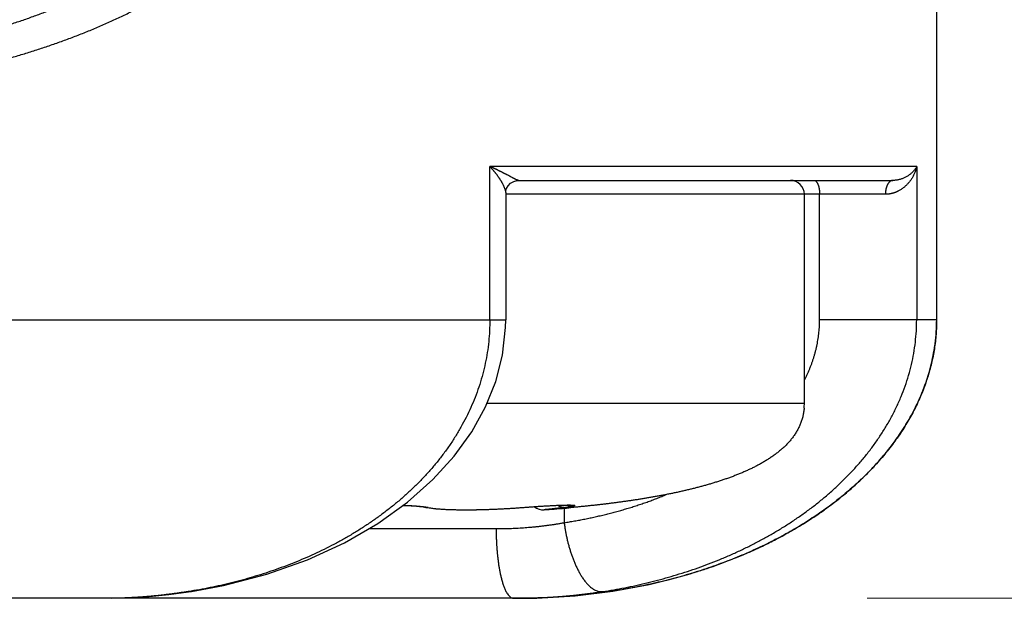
# Model space of a CAD drawing. Header units: millimetres. Extents: x 0 to 1076, y 0 to 742.
# Tile 116 of 127: x 738.67 to 745.74, y 366.6 to 370.75. Entities that reach past the tile are written whole.
import ezdxf

# ---------------------------------------------------------------- set-up
doc = ezdxf.new("R2010")
doc.units = ezdxf.units.MM
doc.header["$LTSCALE"] = 0.454724
doc.layers.add('NoLayerName_001', color=7, linetype='Continuous')
doc.layers.add('NoLayerName_007', color=7, linetype='Continuous')
doc.styles.get("Standard").update_dxf_attribs({"font": 'txt', "bigfont": 'extfont2'})
doc.dimstyles.get("Standard").update_dxf_attribs({"dimtxt": 2.5, "dimasz": 2.5, "dimexe": 1, "dimexo": 1, "dimtad": 1, "dimdec": 3, "dimzin": 0, "dimdsep": 46, "dimtxsty": 'Standard', "dimcen": 2.5, "dimadec": 3, "dimazin": 0, "dimtfac": 0.75, "dimtdec": 3, "dimtmove": 0, "dimatfit": 3, "dimfxl": 1, "dimarcsym": 0})

# ---------------------------------------------------------------- blocks, each defined once
blk = doc.blocks.new('_OPEN30')
at = {"color": 0, "linetype": 'ByBlock', "lineweight": -2}
for p, q in [((-1, 0.267949), (0, 0)), ((0, 0), (-1, -0.267949)), ((0, 0), (-1, 0))]:
    blk.add_line(p, q, dxfattribs=at)
blk = doc.blocks.new('*D118')
at = {"layer": 'Defpoints', "color": 0}
for p in [(803.75, 487.5), (742.25, 366.6), (819.021, 366.6)]:
    blk.add_point(p, dxfattribs=at)
at = {"layer": 'NoLayerName_001', "color": 0, "linetype": 'Continuous', "lineweight": 13}
for p, q in [((806.25, 487.5), (821.521, 487.5)), ((819.021, 483.75), (819.021, 370.35)), ((744.75, 366.6), (821.521, 366.6))]:
    blk.add_line(p, q, dxfattribs=at)
at = {"layer": 'NoLayerName_001', "color": 0, "lineweight": 13, "xscale": 3.75, "yscale": 3.75, "zscale": 3.75}
for p, rotation in [((819.021, 487.5), 90), ((819.021, 366.6), 270)]:
    blk.add_blockref('_OPEN30', p, dxfattribs=dict(at, rotation=rotation))
at = {"layer": 'NoLayerName_001', "color": 0, "lineweight": 13, "insert": (811.3366, 426.4682), "char_height": 8.75, "attachment_point": 5, "rotation": 90}
blk.add_mtext('\\W0.8000;１２１', dxfattribs=at)

msp = doc.modelspace()

# ---------------------------------------------------------------- linework, layer by layer
at = {"layer": 'NoLayerName_001', "color": 60, "linetype": 'Continuous', "lineweight": 25}
for p, q in [((745.25, 389.85), (745.25, 368.6)), ((745.106979, 369.7), (742.041949, 369.7)), ((742.041949, 368.6), (742.041949, 369.7)), ((745.106979, 369.7), (745.106979, 368.6)), ((742.248186, 369.6), (744.935979, 369.6)), ((742.156523, 369.511967), (742.156523, 368.599999)), ((744.881997, 369.5), (742.156523, 369.5)), ((744.3, 368), (744.3, 369.5)), ((744.409651, 368.6), (744.409651, 369.5)), ((720.343477, 368.6), (742.156523, 368.599999)), ((745.25, 368.6), (744.409651, 368.6)), ((742.021259, 368), (744.3, 368)), ((742.527936, 367.267473), (742.548773, 367.268243)), ((741.575152, 367.254132), (741.606292, 367.248326)), ((742.275325, 367.251901), (742.276447, 367.25179)), ((742.276447, 367.25179), (742.313315, 367.254587)), ((742.313315, 367.254587), (742.362444, 367.258088)), ((742.362444, 367.258088), (742.409293, 367.261168)), ((742.409293, 367.261168), (742.452945, 367.263778)), ((742.452945, 367.263778), (742.479905, 367.265238)), ((742.479905, 367.265238), (742.504947, 367.266471)), ((742.504947, 367.266471), (742.527936, 367.267473)), ((742.575346, 367.247004), (742.575346, 367.142796)), ((742.608046, 367.249604), (742.622482, 367.250892)), ((741.172809, 367.1), (742.086911, 367.1)), ((739.898705, 366.648682), (739.876824, 366.64827)), ((739.878482, 366.645598), (739.898748, 366.648689)), ((742.25, 366.6), (720.25, 366.6))]:
    msp.add_line(p, q, dxfattribs=at)
for points in [[(742.156523, 369.511828), (742.15742, 369.523377), (742.162408, 369.541744), (742.173238, 369.561516), (742.190347, 369.579519), (742.213381, 369.593104), (742.238612, 369.599491), (742.248234, 369.6)], [(739.898706, 366.648676), (740.13027, 366.691553), (740.44172, 366.772821), (740.732075, 366.876172), (740.998507, 366.998918), (741.238455, 367.138069), (741.450615, 367.290629), (741.632423, 367.452079), (741.78592, 367.621014), (741.911324, 367.794843), (742.01064, 367.973581), (742.084444, 368.157195), (742.13302, 368.346052), (742.155259, 368.543034), (742.156445, 368.599999)], [(742.548773, 367.268243), (742.567344, 367.268792), (742.575745, 367.268984), (742.583545, 367.269121), (742.59073, 367.269207), (742.597305, 367.269243), (742.603211, 367.269234), (742.608419, 367.269183)], [(742.608419, 367.269183), (742.612868, 367.269095), (742.616525, 367.26898), (742.619317, 367.268853), (742.620741, 367.268768)], [(741.41797, 367.267155), (741.424548, 367.266932), (741.451139, 367.265766), (741.476008, 367.264405), (741.498821, 367.262881), (741.519229, 367.261238), (741.537004, 367.259525), (741.551825, 367.257814), (741.563601, 367.256178), (741.571876, 367.254781), (741.575637, 367.25402)], [(741.606292, 367.248326), (741.65323, 367.242761), (741.704287, 367.239094), (741.759522, 367.236778), (741.818588, 367.235581), (741.880683, 367.235379), (741.945383, 367.236096), (742.012263, 367.237695), (742.081039, 367.240176), (742.151464, 367.243568), (742.223589, 367.247954), (742.276448, 367.25179)], [(739.321821, 366.600099), (739.458036, 366.60377), (739.596351, 366.612653), (739.73657, 366.62663), (739.878482, 366.645598)]]:
    msp.add_lwpolyline(points, dxfattribs=at)
for centre, radius, start, end in [((744.2, 369.5), 0.1, 0, 90), ((743.885295, 367.99952), 0.414705, 355.076307, 0.0663301), ((743.878034, 367.999828), 0.421966, 355.1192676, 0.0233695), ((741.59556, 367.340985), 0.089205, 257.0971603, 261.0398175), ((741.59549, 367.340428), 0.088644, 261.0280937, 272.9389826), ((741.554547, 367.05083), 0.206152, 77.2526164, 78.7224359), ((742.425, 367.33534), 0.1, 230.9267706, 274.0771391), ((741.707972, 377.436764), 10.226845, 274.0603792, 275.0491869), ((741.680832, 377.785038), 10.576167, 274.0734396, 274.8540669), ((742.40415, 368.706707), 1.464841, 276.7120458, 277.6791082), ((741.745841, 376.997875), 9.786326, 274.8647947, 275.0544813), ((739.278863, 370.412652), 3.811584, 279.0258441, 279.3494959), ((742.211864, 370.94202), 4.342018, 269.9993935, 271.4157439)]:
    msp.add_arc(centre, radius, start, end, dxfattribs=at)
for points, knots in [([(738.365466, 370.65063), (738.39354, 370.658691), (738.449779, 370.674534), (738.533658, 370.699988), (738.617214, 370.72655), (738.700345, 370.754465), (738.783013, 370.783756), (738.865164, 370.814505), (738.946748, 370.846781), (739.027712, 370.880652), (739.108007, 370.91619), (739.187577, 370.953463), (739.266353, 370.992531), (739.344248, 371.033433), (739.421156, 371.076201), (739.496967, 371.120862), (739.571571, 371.167443), (739.644853, 371.215978), (739.716722, 371.266471), (739.786993, 371.319041), (739.855839, 371.373382), (739.900017, 371.411646), (739.922311, 371.430516)], [0, 0, 0, 0, 0.087624, 0.17527936, 0.26295531, 0.35064473, 0.43834436, 0.52605507, 0.61378213, 0.70153541, 0.78932971, 0.87718492, 0.96511757, 1.05310231, 1.14110319, 1.22908974, 1.3170374, 1.40492798, 1.4927501, 1.58049963, 1.66818015, 1.75580345, 1.75580345, 1.75580345, 1.75580345]), ([(738.521223, 370.457509), (738.551089, 370.465955), (738.610918, 370.482549), (738.700157, 370.50925), (738.789054, 370.537133), (738.877504, 370.566459), (738.965468, 370.597251), (739.052889, 370.629594), (739.139714, 370.663557), (739.225889, 370.699213), (739.311361, 370.736634), (739.396075, 370.77589), (739.479955, 370.817045), (739.562913, 370.860137), (739.64484, 370.905196), (739.725623, 370.95225), (739.805151, 371.001325), (739.883306, 371.052457), (739.959996, 371.105648), (740.035029, 371.16102), (740.108588, 371.218253), (740.155849, 371.258544), (740.179692, 371.278415)], [0, 0, 0, 0, 0.0931123, 0.18625783, 0.27942533, 0.37260734, 0.46580037, 0.55900522, 0.65222721, 0.74547647, 0.83876812, 0.93212258, 1.02555596, 1.11904151, 1.21254297, 1.30602954, 1.39947637, 1.4928649, 1.58618338, 1.67942726, 1.77259964, 1.86571178, 1.86571178, 1.86571178, 1.86571178]), ([(742.248186, 369.6), (742.246304, 369.600275), (742.242433, 369.600522), (742.237047, 369.602763), (742.231748, 369.60506), (742.226522, 369.607484), (742.221375, 369.60998), (742.216269, 369.612546), (742.211181, 369.615166), (742.206101, 369.61783), (742.194272, 369.624115), (742.180787, 369.631352), (742.167265, 369.638513), (742.160498, 369.642076), (742.155418, 369.64474), (742.150332, 369.647394), (742.14524, 369.650038), (742.140143, 369.652671), (742.135039, 369.655293), (742.129929, 369.657904), (742.124812, 369.660501), (742.119688, 369.663085), (742.114557, 369.665655), (742.109419, 369.668211), (742.104274, 369.670751), (742.099121, 369.673276), (742.093961, 369.675785), (742.088794, 369.678279), (742.083619, 369.680758), (742.078436, 369.68322), (742.073247, 369.685667), (742.068049, 369.688097), (742.062845, 369.690511), (742.057633, 369.692909), (742.052413, 369.69529), (742.047186, 369.697656), (742.043694, 369.699217), (742.041949, 369.7)], [0, 0, 0, 0, 0.005705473, 0.011517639, 0.017330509, 0.023075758, 0.028785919, 0.034493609, 0.040218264, 0.045956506, 0.05170227, 0.080401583, 0.091870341, 0.097605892, 0.103342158, 0.10907903, 0.114816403, 0.120554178, 0.126292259, 0.132030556, 0.137768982, 0.143507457, 0.149245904, 0.154984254, 0.160722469, 0.16646055, 0.172198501, 0.17793633, 0.183674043, 0.189411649, 0.195149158, 0.200886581, 0.20662393, 0.212361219, 0.218098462, 0.223835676, 0.229572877, 0.229572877, 0.229572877, 0.229572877]), ([(742.156523, 369.511813), (742.156375, 369.513933), (742.156265, 369.518202), (742.154978, 369.524486), (742.153392, 369.530679), (742.151495, 369.536783), (742.149362, 369.542794), (742.147037, 369.548732), (742.144556, 369.554606), (742.141927, 369.560418), (742.139161, 369.566171), (742.136271, 369.571867), (742.133268, 369.577507), (742.130164, 369.583095), (742.126971, 369.588632), (742.1237, 369.594123), (742.120359, 369.599568), (742.116952, 369.604968), (742.11348, 369.610324), (742.109944, 369.615636), (742.106348, 369.620906), (742.102693, 369.626135), (742.098981, 369.631323), (742.095214, 369.636472), (742.091394, 369.641582), (742.087524, 369.646654), (742.083605, 369.651689), (742.079637, 369.656686), (742.075623, 369.661647), (742.071563, 369.666571), (742.067459, 369.671457), (742.06331, 369.676307), (742.05912, 369.68112), (742.054888, 369.685897), (742.050615, 369.690636), (742.046308, 369.695342), (742.043399, 369.698445), (742.041949, 369.7)], [0, 0, 0, 0, 0.006374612, 0.012776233, 0.019178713, 0.025562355, 0.031938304, 0.038312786, 0.044688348, 0.051066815, 0.057449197, 0.063835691, 0.070225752, 0.076618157, 0.083011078, 0.089402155, 0.095789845, 0.102174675, 0.108557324, 0.114938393, 0.121318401, 0.127697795, 0.134076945, 0.140456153, 0.146835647, 0.153215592, 0.159596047, 0.165976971, 0.172358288, 0.178739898, 0.185121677, 0.191503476, 0.197885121, 0.204266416, 0.210647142, 0.21702706, 0.223405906, 0.223405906, 0.223405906, 0.223405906]), ([(745.106979, 369.7), (745.105355, 369.69704), (745.102262, 369.691029), (745.096683, 369.682537), (745.09061, 369.674362), (745.083985, 369.666555), (745.076885, 369.659094), (745.069333, 369.651999), (745.061368, 369.645284), (745.053023, 369.638965), (745.044334, 369.633058), (745.035336, 369.627579), (745.026063, 369.622544), (745.01655, 369.61797), (745.006832, 369.613872), (744.996945, 369.610267), (744.986922, 369.607171), (744.9768, 369.604602), (744.966612, 369.602568), (744.956393, 369.601114), (744.94618, 369.600157), (744.939369, 369.6001), (744.935979, 369.6)], [0, 0, 0, 0, 0.010127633, 0.020264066, 0.030437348, 0.040666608, 0.050961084, 0.061319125, 0.071735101, 0.082201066, 0.092707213, 0.103242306, 0.11379409, 0.124349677, 0.134895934, 0.145419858, 0.155908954, 0.16635163, 0.176737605, 0.187058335, 0.197307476, 0.207481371, 0.207481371, 0.207481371, 0.207481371]), ([(745.106979, 369.7), (745.106127, 369.696355), (745.10454, 369.68903), (745.101449, 369.67821), (745.097944, 369.667504), (745.093957, 369.656947), (745.089519, 369.646554), (745.084635, 369.636345), (745.079315, 369.626339), (745.07357, 369.616555), (745.067409, 369.607011), (745.060843, 369.597728), (745.053885, 369.588726), (745.046549, 369.580027), (745.038851, 369.571653), (745.030805, 369.563626), (745.022427, 369.555969), (745.01373, 369.548705), (745.004734, 369.541852), (744.995441, 369.535451), (744.985908, 369.52945), (744.979293, 369.525917), (744.976022, 369.524095)], [0, 0, 0, 0, 0.011229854, 0.022476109, 0.033739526, 0.04502025, 0.056317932, 0.067631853, 0.078961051, 0.090304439, 0.101660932, 0.113029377, 0.124405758, 0.135783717, 0.147157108, 0.158520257, 0.169868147, 0.181196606, 0.192502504, 0.20378395, 0.215040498, 0.226273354, 0.226273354, 0.226273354, 0.226273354]), ([(744.369164, 369.6), (744.370617, 369.59982), (744.373553, 369.59972), (744.377669, 369.598023), (744.381434, 369.595606), (744.384863, 369.592458), (744.387985, 369.588765), (744.390817, 369.584647), (744.393371, 369.580239), (744.395656, 369.575673), (744.397682, 369.571079), (744.399474, 369.566545), (744.401035, 369.562096), (744.402387, 369.557718), (744.403556, 369.553389), (744.404566, 369.549083), (744.405444, 369.544777), (744.406214, 369.540447), (744.406904, 369.536076), (744.407525, 369.531656), (744.408073, 369.527192), (744.408546, 369.522691), (744.408941, 369.518165), (744.409254, 369.513624), (744.409478, 369.509077), (744.409627, 369.504535), (744.409635, 369.50151), (744.409651, 369.5)], [0, 0, 0, 0, 0.004392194, 0.008716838, 0.013150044, 0.017778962, 0.022618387, 0.027632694, 0.032753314, 0.037890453, 0.04294051, 0.047812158, 0.05251322, 0.057081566, 0.061553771, 0.065964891, 0.070348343, 0.074735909, 0.079157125, 0.0836225, 0.088123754, 0.092651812, 0.097197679, 0.101752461, 0.106307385, 0.110853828, 0.115383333, 0.115383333, 0.115383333, 0.115383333]), ([(744.935979, 369.6), (744.934618, 369.599895), (744.931867, 369.599828), (744.927828, 369.598849), (744.923902, 369.59744), (744.92014, 369.595572), (744.916586, 369.593344), (744.913278, 369.590807), (744.91023, 369.588011), (744.907425, 369.584999), (744.904842, 369.581807), (744.902457, 369.578468), (744.900243, 369.575016), (744.898188, 369.571468), (744.896287, 369.567834), (744.89453, 369.564126), (744.892911, 369.560352), (744.89142, 369.556523), (744.89005, 369.552647), (744.888796, 369.548731), (744.887657, 369.544779), (744.886631, 369.540794), (744.885714, 369.53678), (744.884904, 369.532741), (744.884199, 369.528681), (744.883596, 369.524605), (744.883092, 369.520515), (744.882686, 369.516416), (744.882374, 369.512311), (744.882157, 369.508205), (744.882019, 369.504101), (744.882011, 369.501366), (744.881997, 369.5)], [0, 0, 0, 0, 0.004095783, 0.008224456, 0.012395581, 0.016596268, 0.020797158, 0.024960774, 0.029085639, 0.033192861, 0.037295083, 0.041396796, 0.045496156, 0.049593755, 0.053692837, 0.057795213, 0.061901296, 0.066010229, 0.070120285, 0.074231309, 0.078343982, 0.082458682, 0.086575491, 0.090694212, 0.094814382, 0.098935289, 0.10305599, 0.107175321, 0.111291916, 0.115404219, 0.119510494, 0.123608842, 0.123608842, 0.123608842, 0.123608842]), ([(744.976022, 369.524095), (744.974574, 369.523354), (744.971692, 369.521851), (744.967298, 369.519732), (744.962863, 369.517698), (744.958378, 369.515766), (744.953843, 369.513934), (744.94926, 369.512205), (744.944631, 369.510581), (744.93996, 369.509064), (744.935251, 369.507656), (744.930507, 369.506359), (744.925732, 369.505176), (744.92093, 369.504108), (744.916105, 369.503157), (744.911261, 369.502327), (744.906401, 369.501618), (744.90153, 369.501033), (744.89665, 369.500574), (744.891765, 369.500247), (744.886881, 369.500034), (744.883624, 369.500022), (744.881997, 369.5)], [0, 0, 0, 0, 0.0048767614, 0.009752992, 0.0146311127, 0.0195136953, 0.02440345, 0.0293018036, 0.0342074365, 0.0391187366, 0.0440341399, 0.0489521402, 0.053871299, 0.0587902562, 0.0637077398, 0.068622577, 0.073533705, 0.0784401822, 0.0833411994, 0.0882360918, 0.0931243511, 0.0980056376, 0.0980056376, 0.0980056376, 0.0980056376]), ([(742.041884, 368.6), (742.041186, 368.573817), (742.04079, 368.521368), (742.034176, 368.442896), (742.024028, 368.364757), (742.009743, 368.28721), (741.991551, 368.210499), (741.969438, 368.134858), (741.943541, 368.06047), (741.91402, 367.987471), (741.881027, 367.91599), (741.844713, 367.846154), (741.805219, 367.778084), (741.762707, 367.711874), (741.717359, 367.647577), (741.669349, 367.585245), (741.618848, 367.524923), (741.566022, 367.466656), (741.511024, 367.410464), (741.453998, 367.356344), (741.395081, 367.304284), (741.334408, 367.25427), (741.272109, 367.206285), (741.208298, 367.160308), (741.143069, 367.116324), (741.076515, 367.07431), (741.008725, 367.034243), (740.939788, 366.9961), (740.869796, 366.959857), (740.798837, 366.925492), (740.727002, 366.892982), (740.654381, 366.862304), (740.581055, 366.83343), (740.507089, 366.806342), (740.432536, 366.781019), (740.35744, 366.757445), (740.281854, 366.735581), (740.205809, 366.715473), (740.129407, 366.696844), (740.078118, 366.686036), (740.052523, 366.680432)], [0, 0, 0, 0, 0.07857607, 0.15727879, 0.23606706, 0.31489521, 0.3937154, 0.47248503, 0.55121096, 0.62991783, 0.70861664, 0.78730586, 0.86597401, 0.94462593, 1.02327963, 1.10193929, 1.18059524, 1.25922599, 1.33782811, 1.41642464, 1.4950297, 1.57364665, 1.65226925, 1.73089985, 1.80955552, 1.88824811, 1.96698319, 2.0457604, 2.12457378, 2.2034121, 2.28225922, 2.36109436, 2.43989423, 2.51865407, 2.59738162, 2.67608243, 2.75475971, 2.83341437, 2.91204514, 2.99064868, 2.99064868, 2.99064868, 2.99064868]), ([(744.300771, 368.165152), (744.304106, 368.171898), (744.310878, 368.185348), (744.320442, 368.205817), (744.329639, 368.226464), (744.338392, 368.247313), (744.346704, 368.268348), (744.354557, 368.289564), (744.361937, 368.310953), (744.368831, 368.332509), (744.375224, 368.354224), (744.381102, 368.376091), (744.386452, 368.398099), (744.391267, 368.420235), (744.395541, 368.442483), (744.399267, 368.464827), (744.402439, 368.48725), (744.405049, 368.509736), (744.407096, 368.53227), (744.40855, 368.554835), (744.409496, 368.577415), (744.409551, 368.592474), (744.409651, 368.6)], [0, 0, 0, 0, 0.022578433, 0.04517045, 0.067772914, 0.09038327, 0.112999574, 0.135620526, 0.158245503, 0.180874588, 0.203508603, 0.226149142, 0.248797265, 0.271449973, 0.294103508, 0.316754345, 0.339399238, 0.362035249, 0.384659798, 0.407270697, 0.429866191, 0.452445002, 0.452445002, 0.452445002, 0.452445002]), ([(745.097352, 368.438596), (745.099729, 368.465476), (745.10605, 368.519092), (745.106091, 368.573079), (745.106895, 368.6)], [0, 0, 0, 0, 0.080954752, 0.161754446, 0.161754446, 0.161754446, 0.161754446]), ([(742.851216, 366.648263), (742.877774, 366.652631), (742.930969, 366.660979), (743.010377, 366.67585), (743.089531, 366.692158), (743.168344, 366.710175), (743.246782, 366.729853), (743.324798, 366.751233), (743.402348, 366.77433), (743.479385, 366.799166), (743.555866, 366.825762), (743.631741, 366.854137), (743.706951, 366.884309), (743.781416, 366.916308), (743.855053, 366.950159), (743.927775, 366.985886), (743.999496, 367.023513), (744.07013, 367.063066), (744.139592, 367.104569), (744.207796, 367.148047), (744.274655, 367.193525), (744.34008, 367.241022), (744.403962, 367.290561), (744.466172, 367.342172), (744.526576, 367.39588), (744.585036, 367.451708), (744.641411, 367.509672), (744.69554, 367.569768), (744.747239, 367.631981), (744.796317, 367.696285), (744.84258, 367.762653), (744.885826, 367.831048), (744.925852, 367.901405), (744.962447, 367.973623), (744.995394, 368.047592), (745.024459, 368.123199), (745.049461, 368.200312), (745.069996, 368.278769), (745.086707, 368.358192), (745.093437, 368.41186), (745.097352, 368.438596)], [0, 0, 0, 0, 0.08074344, 0.16152552, 0.24233933, 0.32317975, 0.40404347, 0.48492913, 0.56583736, 0.64677092, 0.72773473, 0.80873588, 0.88977135, 0.97081948, 1.05186041, 1.13287856, 1.21386297, 1.29480761, 1.37571161, 1.45657963, 1.53742216, 1.61825516, 1.69908325, 1.77989958, 1.86070638, 1.94151676, 2.02235432, 2.10322097, 2.18409291, 2.26495937, 2.34582619, 2.42671658, 2.50763858, 2.5885695, 2.66950293, 2.7504549, 2.83146594, 2.91255842, 2.99367071, 3.07473402, 3.07473402, 3.07473402, 3.07473402]), ([(744.29847, 367.963926), (744.297337, 367.954708), (744.295555, 367.936195), (744.28998, 367.908843), (744.282686, 367.881925), (744.273415, 367.855611), (744.262321, 367.830007), (744.249488, 367.805206), (744.235065, 367.781276), (744.219186, 367.758288), (744.20197, 367.736305), (744.183559, 367.715337), (744.164109, 367.695341), (744.143759, 367.67627), (744.122642, 367.658062), (744.100848, 367.640683), (744.078448, 367.624097), (744.055514, 367.608266), (744.032108, 367.593145), (744.008284, 367.578698), (743.984087, 367.564885), (743.959563, 367.551667), (743.934751, 367.539001), (743.909682, 367.526857), (743.884381, 367.515204), (743.858874, 367.504012), (743.833184, 367.493246), (743.807326, 367.482889), (743.781311, 367.472923), (743.755154, 367.46333), (743.728866, 367.454091), (743.702459, 367.445189), (743.675946, 367.436604), (743.649339, 367.428318), (743.622649, 367.420314), (743.595886, 367.412575), (743.569052, 367.405095), (743.542154, 367.397861), (743.515192, 367.390873), (743.488179, 367.384089), (743.470118, 367.379778), (743.461095, 367.377596)], [0, 0, 0, 0, 0.02786289, 0.05574599, 0.08361794, 0.11148277, 0.13936125, 0.16726619, 0.19519432, 0.22312601, 0.25103109, 0.27891437, 0.30679761, 0.33468275, 0.36255714, 0.39042355, 0.41828949, 0.44615461, 0.4740143, 0.50187216, 0.52973116, 0.55758973, 0.58544438, 0.61329741, 0.64115095, 0.66900486, 0.6968578, 0.72471145, 0.75256783, 0.78042795, 0.80829191, 0.83615895, 0.86402747, 0.89189514, 0.91975898, 0.94761805, 0.97547372, 1.00332718, 1.03117934, 1.05903084, 1.08688207, 1.08688207, 1.08688207, 1.08688207]), ([(742.575346, 367.142796), (742.587768, 367.144787), (742.612627, 367.148671), (742.649822, 367.155082), (742.686956, 367.161846), (742.724019, 367.169029), (742.761014, 367.176618), (742.797936, 367.184619), (742.834778, 367.193035), (742.871534, 367.20187), (742.908193, 367.211126), (742.944748, 367.220807), (742.981188, 367.230914), (743.017507, 367.241452), (743.053694, 367.252423), (743.089742, 367.26383), (743.12564, 367.275675), (743.161381, 367.287964), (743.196958, 367.300694), (743.232353, 367.313887), (743.267587, 367.327474), (743.290895, 367.336979), (743.302569, 367.341674)], [0, 0, 0, 0, 0.037741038, 0.075481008, 0.113224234, 0.150975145, 0.188738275, 0.226516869, 0.264308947, 0.302111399, 0.339921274, 0.377735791, 0.415552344, 0.453368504, 0.491182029, 0.528990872, 0.566793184, 0.60458732, 0.642371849, 0.680145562, 0.717907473, 0.75565683, 0.75565683, 0.75565683, 0.75565683]), ([(743.461095, 367.377596), (743.452054, 367.375485), (743.433985, 367.371212), (743.406813, 367.3651), (743.379605, 367.359153), (743.352356, 367.353398), (743.32507, 367.347819), (743.297749, 367.342413), (743.270396, 367.337175), (743.243012, 367.332097), (743.215599, 367.327175), (743.18816, 367.322403), (743.160697, 367.317775), (743.133211, 367.313285), (743.105704, 367.308928), (743.078177, 367.304702), (743.050632, 367.300601), (743.023068, 367.296624), (742.995488, 367.292767), (742.967892, 367.289026), (742.94028, 367.285397), (742.912655, 367.281879), (742.885016, 367.278466), (742.857364, 367.275156), (742.829701, 367.271946), (742.802027, 367.268834), (742.774343, 367.265817), (742.746648, 367.262894), (742.718944, 367.260061), (742.691232, 367.257316), (742.663511, 367.25466), (742.635783, 367.252078), (742.617291, 367.250435), (742.608046, 367.249604)], [0, 0, 0, 0, 0.02785108, 0.055701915, 0.083552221, 0.111402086, 0.139251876, 0.167101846, 0.194952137, 0.222802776, 0.250653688, 0.27850469, 0.306355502, 0.334205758, 0.362055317, 0.3899044, 0.417753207, 0.445601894, 0.473450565, 0.50129928, 0.529148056, 0.556996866, 0.58484564, 0.612694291, 0.640542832, 0.66839131, 0.696239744, 0.724088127, 0.751936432, 0.779784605, 0.807632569, 0.835480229, 0.863327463, 0.863327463, 0.863327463, 0.863327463]), ([(741.418986, 367.267832), (741.421001, 367.267759), (741.42503, 367.267616), (741.431074, 367.267381), (741.437117, 367.267135), (741.44316, 367.266876), (741.449202, 367.266604), (741.455244, 367.26632), (741.461285, 367.266021), (741.467326, 367.265709), (741.473367, 367.265381), (741.479406, 367.265036), (741.485444, 367.264673), (741.491481, 367.264292), (741.497517, 367.263891), (741.503551, 367.263469), (741.509584, 367.263026), (741.515614, 367.262559), (741.521643, 367.262068), (741.527669, 367.261551), (741.533693, 367.261012), (741.537707, 367.260625), (741.539714, 367.260436)], [0, 0, 0, 0, 0.00604814, 0.012096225, 0.018144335, 0.024192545, 0.030240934, 0.036289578, 0.042338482, 0.04838757, 0.054436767, 0.060486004, 0.066535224, 0.072584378, 0.078633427, 0.084682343, 0.090731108, 0.096779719, 0.102828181, 0.108876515, 0.114924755, 0.120972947, 0.120972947, 0.120972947, 0.120972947]), ([(742.275325, 367.251901), (742.283971, 367.252565), (742.301261, 367.253907), (742.327203, 367.255826), (742.35315, 367.257681), (742.379103, 367.259456), (742.400735, 367.260867), (742.418043, 367.261952), (742.431026, 367.262742), (742.444009, 367.263509), (742.456995, 367.264251), (742.469981, 367.264969), (742.482969, 367.265659), (742.495959, 367.266317), (742.50895, 367.266942), (742.521943, 367.267528), (742.534939, 367.268074), (742.547936, 367.268577), (742.560936, 367.269023), (742.573938, 367.269392), (742.586941, 367.269684), (742.595612, 367.26977), (742.599947, 367.269827)], [0, 0, 0, 0, 0.026012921, 0.052026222, 0.078039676, 0.1040531, 0.13006636, 0.143072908, 0.15607939, 0.169085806, 0.182092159, 0.195098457, 0.208104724, 0.221111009, 0.23411738, 0.247123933, 0.260130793, 0.273138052, 0.286145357, 0.299152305, 0.312158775, 0.325164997, 0.325164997, 0.325164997, 0.325164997]), ([(742.599947, 367.269827), (742.600725, 367.269833), (742.60228, 367.269846), (742.604614, 367.269858), (742.606948, 367.269866), (742.609282, 367.269868), (742.611616, 367.269864), (742.613949, 367.269852), (742.615894, 367.269836), (742.61745, 367.269819), (742.618617, 367.269805), (742.619784, 367.269788), (742.62095, 367.269768), (742.622117, 367.269747), (742.623284, 367.269723), (742.62445, 367.269696), (742.625617, 367.269667), (742.626783, 367.269634), (742.627949, 367.269598), (742.629116, 367.269559), (742.630282, 367.269515), (742.631448, 367.269468), (742.632613, 367.269416), (742.633779, 367.26936), (742.634944, 367.269298), (742.636109, 367.269229), (742.637274, 367.269154), (742.638438, 367.269072), (742.639601, 367.268982), (742.640764, 367.268882), (742.641925, 367.26877), (742.643086, 367.268645), (742.644244, 367.268506), (742.645401, 367.268348), (742.646554, 367.268163), (742.647697, 367.267937), (742.648845, 367.267683), (742.649918, 367.267284), (742.651078, 367.266927), (742.651354, 367.265445), (742.650452, 367.265149), (742.65012, 367.264882)], [0, 0, 0, 0, 0.0023337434, 0.0046675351, 0.0070013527, 0.0093351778, 0.0116689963, 0.014002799, 0.0163365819, 0.0175034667, 0.0186703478, 0.0198372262, 0.0210041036, 0.022170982, 0.0233378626, 0.0245047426, 0.0256716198, 0.0268384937, 0.0280053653, 0.029172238, 0.0303391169, 0.0315060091, 0.0326729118, 0.0338398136, 0.03500671, 0.0361736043, 0.0373405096, 0.0385074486, 0.0396744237, 0.0408413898, 0.042008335, 0.0431752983, 0.0443423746, 0.0455095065, 0.0466765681, 0.0478440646, 0.0490123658, 0.0501769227, 0.0513439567, 0.0523920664, 0.0536693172, 0.0536693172, 0.0536693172, 0.0536693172]), ([(741.539714, 367.260436), (741.540637, 367.260345), (741.542484, 367.260165), (741.545253, 367.259886), (741.548022, 367.2596), (741.550789, 367.259306), (741.553556, 367.259003), (741.556322, 367.258692), (741.559086, 367.258372), (741.56185, 367.258042), (741.564613, 367.257702), (741.567374, 367.257351), (741.570134, 367.25699), (741.572893, 367.256617), (741.57565, 367.256232), (741.578405, 367.255831), (741.581158, 367.255414), (741.583907, 367.254978), (741.586653, 367.254521), (741.589394, 367.254041), (741.592132, 367.25354), (741.593952, 367.253179), (741.594863, 367.253002)], [0, 0, 0, 0, 0.00278313, 0.0055662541, 0.0083493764, 0.0111325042, 0.0139156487, 0.0166988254, 0.0194820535, 0.0222653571, 0.0250487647, 0.0278323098, 0.0306160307, 0.0333999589, 0.0361840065, 0.0389680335, 0.0417519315, 0.044535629, 0.0473190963, 0.0501023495, 0.0528854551, 0.0556685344, 0.0556685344, 0.0556685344, 0.0556685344]), ([(741.600035, 367.251901), (741.604948, 367.250916), (741.614747, 367.24878), (741.629631, 367.246562), (741.644559, 367.244698), (741.65952, 367.243125), (741.674498, 367.24178), (741.689489, 367.240638), (741.704491, 367.239665), (741.719501, 367.238827), (741.734519, 367.238113), (741.749542, 367.237511), (741.76457, 367.237009), (741.7796, 367.236595), (741.794632, 367.236259), (741.809665, 367.235995), (741.824698, 367.2358), (741.839732, 367.235669), (741.854767, 367.2356), (741.869801, 367.235586), (741.884836, 367.235626), (741.89987, 367.235718), (741.914904, 367.235859), (741.929938, 367.236048), (741.944971, 367.236284), (741.960003, 367.236565), (741.975034, 367.236889), (741.990064, 367.237255), (742.005093, 367.237663), (742.020121, 367.238112), (742.035147, 367.238602), (742.050173, 367.239131), (742.065197, 367.2397), (742.08022, 367.240307), (742.095242, 367.240953), (742.110262, 367.241638), (742.12528, 367.242363), (742.140296, 367.243128), (742.15531, 367.243935), (742.170322, 367.244778), (742.180328, 367.24538), (742.185331, 367.245676)], [0, 0, 0, 0, 0.015032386, 0.030074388, 0.04512345, 0.060165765, 0.075201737, 0.090234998, 0.105267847, 0.120301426, 0.135336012, 0.150371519, 0.165407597, 0.180443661, 0.195479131, 0.210514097, 0.225548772, 0.240583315, 0.255617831, 0.270652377, 0.285686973, 0.300721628, 0.315756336, 0.330791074, 0.345825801, 0.360860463, 0.375895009, 0.390929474, 0.405963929, 0.420998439, 0.436033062, 0.451067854, 0.466102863, 0.481138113, 0.496173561, 0.511209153, 0.526244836, 0.541280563, 0.556316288, 0.571351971, 0.586387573, 0.586387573, 0.586387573, 0.586387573]), ([(742.185331, 367.245676), (742.190333, 367.245986), (742.200338, 367.246596), (742.215342, 367.247573), (742.230343, 367.248587), (742.24534, 367.249647), (742.260335, 367.250744), (742.270328, 367.251519), (742.275325, 367.251901)], [0, 0, 0, 0, 0.0150354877, 0.0300708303, 0.0451060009, 0.0601409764, 0.0751757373, 0.0902102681, 0.0902102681, 0.0902102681, 0.0902102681]), ([(742.57536, 367.251901), (742.565814, 367.250779), (742.545531, 367.24838), (742.516885, 367.245077), (742.491818, 367.242212), (742.469131, 367.239678), (742.453609, 367.237941), (742.442861, 367.236759), (742.439275, 367.236396), (742.435692, 367.236003), (742.433304, 367.235729), (742.43211, 367.235594)], [0, 0, 0, 0, 0.028835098, 0.061274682, 0.086505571, 0.104527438, 0.129758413, 0.133362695, 0.136966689, 0.140571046, 0.144175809, 0.144175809, 0.144175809, 0.144175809]), ([(742.57536, 367.251901), (742.574543, 367.251866), (742.572907, 367.251771), (742.570446, 367.251784), (742.567984, 367.251887), (742.565524, 367.252096), (742.563072, 367.252403), (742.560632, 367.25281), (742.558208, 367.253312), (742.555805, 367.253909), (742.553427, 367.254598), (742.551079, 367.255377), (742.548764, 367.256245), (742.546484, 367.257198), (742.544241, 367.258231), (742.542037, 367.259343), (742.539873, 367.260528), (742.53775, 367.261785), (742.535671, 367.263109), (742.533638, 367.264499), (742.531645, 367.265942), (742.530362, 367.266961), (742.529716, 367.267464)], [0, 0, 0, 0, 0.0024553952, 0.0049150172, 0.0073788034, 0.0098464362, 0.0123173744, 0.0147908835, 0.0172660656, 0.0197418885, 0.0222172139, 0.0246908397, 0.0271623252, 0.0296323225, 0.0321013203, 0.0345695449, 0.0370369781, 0.0395033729, 0.0419682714, 0.0444310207, 0.0468907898, 0.0493465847, 0.0493465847, 0.0493465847, 0.0493465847]), ([(742.65012, 367.264882), (742.649768, 367.2647), (742.649098, 367.264314), (742.648012, 367.263924), (742.646933, 367.263554), (742.645825, 367.263203), (742.644698, 367.262868), (742.643562, 367.262551), (742.642425, 367.262254), (742.641291, 367.261974), (742.640156, 367.261708), (742.639022, 367.261453), (742.637885, 367.261207), (742.636746, 367.260966), (742.635604, 367.26073), (742.63446, 367.260499), (742.633314, 367.260273), (742.632167, 367.260052), (742.63102, 367.259836), (742.629871, 367.259623), (742.628722, 367.259415), (742.627573, 367.259211), (742.626424, 367.25901), (742.625274, 367.258812), (742.624124, 367.258618), (742.622973, 367.258426), (742.621822, 367.258237), (742.620671, 367.25805), (742.619519, 367.257865), (742.618367, 367.257683), (742.61683, 367.257442), (742.614907, 367.257147), (742.6126, 367.2568), (742.61029, 367.25646), (742.60798, 367.256126), (742.605669, 367.255799), (742.603358, 367.255477), (742.601431, 367.255212), (742.600274, 367.255056), (742.599889, 367.255003)], [0, 0, 0, 0, 0.0011907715, 0.0023121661, 0.0034508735, 0.0046168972, 0.0057972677, 0.0069789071, 0.0081532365, 0.0093213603, 0.0104855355, 0.0116479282, 0.012810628, 0.0139750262, 0.0151409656, 0.0163080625, 0.017475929, 0.0186441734, 0.0198124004, 0.0209802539, 0.0221476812, 0.0233147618, 0.0244815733, 0.0256481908, 0.0268146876, 0.0279811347, 0.0291476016, 0.0303141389, 0.0314807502, 0.032647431, 0.0338141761, 0.0361478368, 0.0384816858, 0.0408156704, 0.0431497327, 0.0454838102, 0.0478178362, 0.0501517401, 0.0513186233, 0.0513186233, 0.0513186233, 0.0513186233]), ([(742.086911, 367.1), (742.095089, 367.100035), (742.111444, 367.100054), (742.135975, 367.100389), (742.160504, 367.100908), (742.18503, 367.101646), (742.209552, 367.102593), (742.23407, 367.103754), (742.258581, 367.105127), (742.283083, 367.106715), (742.307572, 367.108517), (742.332047, 367.110535), (742.356503, 367.112769), (742.38094, 367.115221), (742.405352, 367.117891), (742.429739, 367.12078), (742.454097, 367.123889), (742.478422, 367.127219), (742.502714, 367.130768), (742.526966, 367.134547), (742.551184, 367.138521), (742.56729, 367.14139), (742.575346, 367.142796)], [0, 0, 0, 0, 0.024532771, 0.04906539, 0.073599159, 0.098135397, 0.122675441, 0.147220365, 0.171769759, 0.196322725, 0.220878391, 0.245435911, 0.269994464, 0.29455326, 0.319111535, 0.343668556, 0.368223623, 0.392776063, 0.417325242, 0.441870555, 0.466411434, 0.490947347, 0.490947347, 0.490947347, 0.490947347]), ([(742.575346, 367.142796), (742.575942, 367.138374), (742.5771, 367.129523), (742.579042, 367.116272), (742.581107, 367.103036), (742.583318, 367.08982), (742.585672, 367.076626), (742.58817, 367.063458), (742.590814, 367.050316), (742.593604, 367.037204), (742.596542, 367.024125), (742.599628, 367.01108), (742.602865, 366.998073), (742.606252, 366.985106), (742.609792, 366.972181), (742.613485, 366.959302), (742.617332, 366.946469), (742.621335, 366.933687), (742.625499, 366.920959), (742.62983, 366.908289), (742.634333, 366.89568), (742.639013, 366.883136), (742.643875, 366.870662), (742.648925, 366.858261), (742.654168, 366.845939), (742.659616, 366.833705), (742.665279, 366.821568), (742.671168, 366.809539), (742.677292, 366.797628), (742.683663, 366.785845), (742.69029, 366.774202), (742.697193, 366.762719), (742.704395, 366.751421), (742.711916, 366.740333), (742.719778, 366.729479), (742.727996, 366.718885), (742.736602, 366.708598), (742.745639, 366.698684), (742.755174, 366.68925), (742.765159, 366.68026), (742.772349, 366.674916), (742.775881, 366.67216)], [0, 0, 0, 0, 0.013387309, 0.026779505, 0.040175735, 0.053575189, 0.066977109, 0.08038078, 0.093785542, 0.107190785, 0.120595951, 0.13400054, 0.147404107, 0.160806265, 0.17420669, 0.187605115, 0.201001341, 0.214395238, 0.227786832, 0.241176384, 0.254564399, 0.267951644, 0.281339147, 0.294728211, 0.308119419, 0.321511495, 0.334903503, 0.34829523, 0.361687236, 0.375080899, 0.38847755, 0.401874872, 0.415270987, 0.428666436, 0.44206442, 0.45547067, 0.468882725, 0.482291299, 0.495696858, 0.509112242, 0.522553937, 0.522553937, 0.522553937, 0.522553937]), ([(742.086911, 367.1), (742.086925, 367.095556), (742.086933, 367.086668), (742.087068, 367.073336), (742.087281, 367.060003), (742.087586, 367.046672), (742.08798, 367.033342), (742.088468, 367.020014), (742.089049, 367.00669), (742.089726, 366.99337), (742.090501, 366.980055), (742.091375, 366.966745), (742.092349, 366.953442), (742.093427, 366.940146), (742.094608, 366.926859), (742.095896, 366.91358), (742.097291, 366.900312), (742.098797, 366.887056), (742.100417, 366.873816), (742.102157, 366.860594), (742.10402, 366.847394), (742.106011, 366.834219), (742.108132, 366.821072), (742.110391, 366.807953), (742.112806, 366.794862), (742.115396, 366.781795), (742.11818, 366.768751), (742.121176, 366.755725), (742.124404, 366.742721), (742.127872, 366.729762), (742.131587, 366.716887), (742.135546, 366.704149), (742.139757, 366.691603), (742.144218, 366.679259), (742.149054, 366.667073), (742.154557, 366.654974), (742.160988, 366.64283), (742.168523, 366.63079), (742.176967, 366.619032), (742.184272, 366.612712), (742.187663, 366.609418)], [0, 0, 0, 0, 0.013331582, 0.026664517, 0.039998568, 0.053333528, 0.066669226, 0.080005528, 0.093342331, 0.106679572, 0.120017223, 0.133355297, 0.146693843, 0.16003295, 0.173372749, 0.18671341, 0.200055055, 0.21339665, 0.226736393, 0.240072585, 0.253403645, 0.266728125, 0.280044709, 0.293354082, 0.306663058, 0.319980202, 0.333314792, 0.346676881, 0.360077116, 0.373506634, 0.386921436, 0.40027477, 0.413520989, 0.426618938, 0.439646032, 0.452841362, 0.466480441, 0.480823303, 0.495474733, 0.509658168, 0.509658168, 0.509658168, 0.509658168]), ([(739.876824, 366.64827), (739.867221, 366.646778), (739.848024, 366.643746), (739.819184, 366.639486), (739.790317, 366.635403), (739.761419, 366.631529), (739.73249, 366.627859), (739.703531, 366.624397), (739.674542, 366.621146), (739.645525, 366.61811), (739.616485, 366.615294), (739.587421, 366.612701), (739.558338, 366.610335), (739.529237, 366.608201), (739.50012, 366.606303), (739.470991, 366.604645), (739.441852, 366.60323), (739.412704, 366.602064), (739.383551, 366.601147), (739.354395, 366.600495), (739.325238, 366.600071), (739.305799, 366.600046), (739.29608, 366.600002)], [0, 0, 0, 0, 0.029152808, 0.058305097, 0.087458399, 0.116614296, 0.145774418, 0.174940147, 0.204110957, 0.233285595, 0.262462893, 0.291641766, 0.320821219, 0.350000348, 0.379178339, 0.408354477, 0.437528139, 0.466698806, 0.495866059, 0.525029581, 0.554189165, 0.58334471, 0.58334471, 0.58334471, 0.58334471]), ([(740.052523, 366.680432), (740.026826, 366.675374), (739.975544, 366.664723), (739.923863, 366.65622), (739.898079, 366.651701)], [0, 0, 0, 0, 0.078570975, 0.157102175, 0.157102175, 0.157102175, 0.157102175]), ([(742.319141, 366.601327), (742.328043, 366.601575), (742.345849, 366.60203), (742.37255, 366.602955), (742.399247, 366.604025), (742.425937, 366.605267), (742.452622, 366.606675), (742.479299, 366.608251), (742.505969, 366.609995), (742.532629, 366.611907), (742.559278, 366.613989), (742.585914, 366.61624), (742.612535, 366.618663), (742.639141, 366.621256), (742.665729, 366.624021), (742.692298, 366.626959), (742.718846, 366.63007), (742.745372, 366.633354), (742.771874, 366.636812), (742.79835, 366.64045), (742.824801, 366.644242), (742.842409, 366.646942), (742.851215, 366.64827)], [0, 0, 0, 0, 0.02671697, 0.053433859, 0.080151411, 0.106870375, 0.133591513, 0.160315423, 0.187041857, 0.213770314, 0.240500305, 0.267231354, 0.293963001, 0.320694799, 0.347426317, 0.374157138, 0.400886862, 0.427615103, 0.454341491, 0.481065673, 0.507787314, 0.534506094, 0.534506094, 0.534506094, 0.534506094]), ([(742.775881, 366.67216), (742.779611, 366.669677), (742.786913, 366.664469), (742.798802, 366.658116), (742.811281, 366.652924), (742.824342, 366.64939), (742.837769, 366.647355), (742.84675, 366.648138), (742.851216, 366.648263)], [0, 0, 0, 0, 0.0134410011, 0.026872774, 0.0403456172, 0.0538965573, 0.0674057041, 0.0808112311, 0.0808112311, 0.0808112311, 0.0808112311]), ([(742.187663, 366.609418), (742.191479, 366.607134), (742.198459, 366.601225), (742.207582, 366.600855), (742.211818, 366.6)], [0, 0, 0, 0, 0.0133426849, 0.0263054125, 0.0263054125, 0.0263054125, 0.0263054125])]:
    msp.add_open_spline(points, degree=3, knots=knots, dxfattribs=at)
at = {"layer": 'NoLayerName_007', "color": 60, "linetype": 'Continuous', "lineweight": 25}
for p, q in [((743.185758, 366.699816), (743.282356, 366.722148)), ((742.655316, 366.618433), (742.924716, 366.651349)), ((742.924716, 366.651349), (743.185758, 366.699816)), ((742.250071, 366.6), (742.37803, 366.601839)), ((742.37803, 366.601839), (742.655316, 366.618433))]:
    msp.add_line(p, q, dxfattribs=at)
for centre, radius, start, end in [((743.918716, 368.600367), 1.331383, 352.5554582, 359.9841906), ((743.869126, 368.607111), 1.381335, 345.867189, 352.06504), ((743.896013, 368.602898), 1.354222, 352.084544, 352.5737493), ((743.83134, 368.616129), 1.42018, 344.1835565, 345.8865998), ((743.792067, 368.627694), 1.461118, 339.1347935, 344.1669457), ((743.694123, 368.667066), 1.566702, 331.6644203, 337.6831508), ((743.750047, 368.643222), 1.505913, 337.7144228, 339.1521764), ((743.635004, 368.697912), 1.633379, 330.4075734, 331.6963539), ((743.579455, 368.730223), 1.697638, 325.8205237, 330.3851359), ((743.497397, 368.785012), 1.796303, 324.0749286, 325.8451671), ((743.405459, 368.853563), 1.911065, 320.9074798, 322.5984182), ((743.451585, 368.818148), 1.852843, 322.6020338, 324.0763517), ((743.332245, 368.9136), 2.005747, 317.7182936, 320.8952213), ((743.245381, 368.992286), 2.122951, 315.2249918, 317.7243484), ((743.171016, 369.065671), 2.227429, 312.1026349, 315.2322608), ((743.074183, 369.171577), 2.370928, 309.8191755, 312.1229111), ((742.993675, 369.268523), 2.496943, 306.8583904, 309.8135569), ((742.91814, 369.368787), 2.622475, 304.6848987, 306.8648209), ((742.84602, 369.473253), 2.749418, 301.7638414, 304.681904), ((742.762261, 369.606709), 2.906979, 300.4658994, 301.7827625), ((742.673727, 369.760117), 3.084066, 297.5143289, 299.8250512), ((742.726508, 369.667025), 2.977053, 299.8348607, 300.4704058), ((742.60239, 369.896695), 3.238151, 295.5549595, 297.5173952), ((742.482488, 370.160176), 3.527682, 291.4801662, 293.2300241), ((742.537103, 370.033569), 3.389799, 293.2258021, 295.5525333), ((742.433904, 370.284331), 3.661005, 288.999704, 291.4762044), ((742.359277, 370.512489), 3.901092, 284.2771436, 287.5220896), ((742.396844, 370.390836), 3.773772, 287.5342684, 289.0052763), ((742.329355, 370.627351), 4.019786, 283.7133294, 284.2867059)]:
    msp.add_arc(centre, radius, start, end, dxfattribs=at)
msp.add_open_spline([(745.25, 368.6), (745.248616, 368.565114), (745.247856, 368.495093), (745.234584, 368.390522), (745.214166, 368.286507), (745.185371, 368.183368), (745.148645, 368.081381), (745.103977, 367.980832), (745.051485, 367.882), (744.991243, 367.785186), (744.923426, 367.690655), (744.848288, 367.59863), (744.766067, 367.509347), (744.677005, 367.423043), (744.581341, 367.339955), (744.479316, 367.260321), (744.371171, 367.184379), (744.257166, 367.112379), (744.13765, 367.04447), (744.012979, 366.980808), (743.883509, 366.921553), (743.749601, 366.866863), (743.611611, 366.816898), (743.469899, 366.771816), (743.324828, 366.73179), (743.176793, 366.696927), (743.026216, 366.667267), (742.873519, 366.642886), (742.719126, 366.623775), (742.563458, 366.610225), (742.406948, 366.601421), (742.302329, 366.600923), (742.25, 366.6)], degree=3, knots=[0, 0, 0, 0, 0.10474073, 0.2098495, 0.31567412, 0.42254056, 0.53075312, 0.64059522, 0.75233072, 0.86620464, 0.98241858, 1.10111464, 1.22239639, 1.34633544, 1.47297665, 1.60234303, 1.73444011, 1.86925021, 2.00669963, 2.14668203, 2.28907185, 2.43372854, 2.58050026, 2.72922728, 2.87974419, 3.03186448, 3.18537476, 3.3400514, 3.4956641, 3.65197858, 3.80875916, 3.96577121, 3.96577121, 3.96577121, 3.96577121], dxfattribs=at)

# ---------------------------------------------------------------- dimensions: what is measured, and where the dimension line sits
at = {"layer": 'NoLayerName_001', "color": 3, "linetype": 'Continuous', "lineweight": 13}
dim = msp.add_linear_dim(base=(819.020969, 366.6), p1=(803.75, 487.5), p2=(742.25, 366.6), angle=270, text='\\W0.8000;１２１', dimstyle='Standard', override={"dimtxt": 8.75, "dimasz": 3.75, "dimexe": 2.5, "dimexo": 2.5, "dimgap": 2.5, "dimzin": 8, "dimblk": 'OPEN30', "dimclrd": 0, "dimclre": 0, "dimclrt": 0, "dimtp": 0, "dimtm": 0, "dimlwd": 13, "dimlwe": 13}, dxfattribs=at)
dim.commit()
dim.dimension.update_dxf_attribs({"geometry": '*D118', "text_midpoint": (819.020969, 426.468223), "dimtype": 160})

doc.saveas('drawing.dxf')
